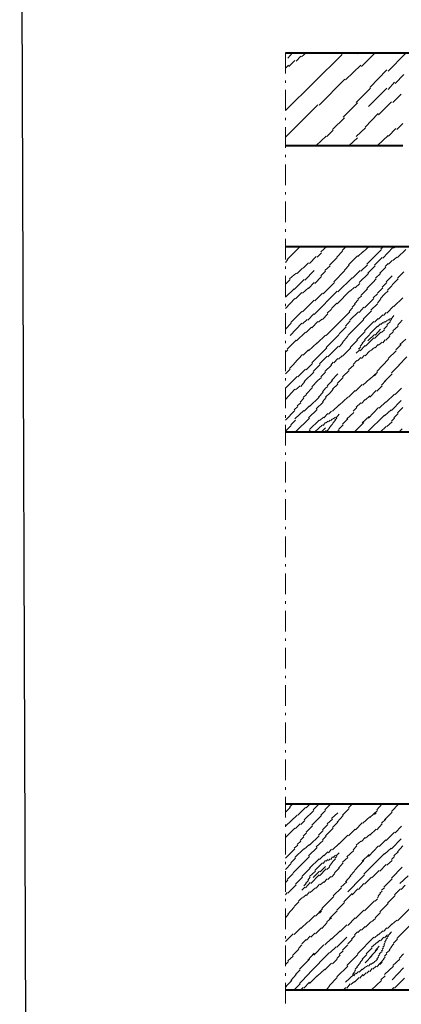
# Model space of a CAD drawing. Header units: millimetres. Extents: x 5545 to 136428, y -146986 to -36607.
# Tile 44 of 105: x 45271 to 45441, y -55487 to -55050. Entities that reach past the tile are written whole.
import ezdxf

# ---------------------------------------------------------------- set-up
doc = ezdxf.new("R2010")
doc.units = ezdxf.units.MM
doc.header["$LTSCALE"] = 8
doc.layers.add('1', color=7, linetype='Continuous')
doc.layers.add('Standard', color=7, linetype='Continuous', lineweight=25)

msp = doc.modelspace()

# ---------------------------------------------------------------- linework, layer by layer
at = {"layer": '1', "color": 7, "lineweight": 5}
for points in [[(45389.175, -55064.986), (45389.175, -55074.153)], [(45389.175, -55090.655), (45414.321, -55065.771)], [(45390.223, -55067.343), (45392.319, -55064.986)], [(45390.747, -55071.01), (45393.366, -55068.391)], [(45393.89, -55068.653), (45395.986, -55066.557)], [(45396.248, -55066.819), (45398.343, -55064.986)], [(45413.797, -55065.509), (45414.321, -55064.986)], [(45421.132, -55065.509), (45421.656, -55064.986)], [(45422.965, -55071.01), (45428.99, -55064.986)], [(45434.752, -55073.106), (45442.349, -55065.509)], [(45389.175, -55071.796), (45390.485, -55070.486)], [(45415.893, -55077.035), (45422.703, -55070.486)], [(45426.632, -55080.44), (45434.229, -55072.582)], [(45389.175, -55077.297), (45389.175, -55078.344)], [(45404.106, -55088.298), (45415.631, -55076.773)], [(45437.896, -55078.606), (45441.825, -55074.677)], [(45389.175, -55081.488), (45389.175, -55090.655)], [(45420.608, -55086.988), (45426.894, -55080.702)], [(45426.108, -55088.822), (45434.229, -55080.702)], [(45434.752, -55081.226), (45437.634, -55078.082)], [(45430.561, -55092.489), (45436.324, -55086.726)], [(45436.848, -55086.988), (45440.515, -55083.321)], [(45389.175, -55102.443), (45403.582, -55088.036)], [(45414.845, -55093.537), (45421.132, -55087.25)], [(45389.175, -55093.799), (45389.175, -55094.846)], [(45410.13, -55099.037), (45415.369, -55093.799)], [(45424.537, -55097.99), (45430.299, -55091.965)], [(45389.175, -55097.99), (45389.175, -55107.158)], [(45407.511, -55102.181), (45410.392, -55099.299)], [(45420.608, -55102.181), (45424.799, -55098.252)], [(45435.014, -55101.919), (45438.158, -55098.514)], [(45438.681, -55099.037), (45441.301, -55096.418)], [(45402.796, -55106.11), (45407.249, -55101.919)], [(45417.465, -55106.11), (45421.132, -55102.705)], [(45430.038, -55106.11), (45434.752, -55101.657)], [(45389.175, -55110.301), (45389.175, -55111.349)], [(45389.175, -55114.492), (45389.175, -55123.66)], [(45389.175, -55126.803), (45389.175, -55127.851)], [(45389.175, -55130.994), (45389.175, -55140.162)], [(45389.175, -55143.305), (45389.175, -55144.353)], [(45389.175, -55147.496), (45389.175, -55156.664)], [(45389.961, -55156.664), (45395.724, -55150.901)], [(45404.892, -55153.259), (45407.511, -55150.901)], [(45414.321, -55152.735), (45416.155, -55150.901)], [(45423.751, -55153.259), (45426.37, -55150.901)], [(45425.323, -55158.759), (45431.871, -55152.211)], [(45431.609, -55151.949), (45432.919, -55150.901)], [(45432.395, -55156.14), (45436.848, -55151.425)], [(45437.11, -55151.687), (45438.158, -55150.901)], [(45438.943, -55155.878), (45442.611, -55152.211)], [(45389.175, -55157.973), (45390.223, -55156.664)], [(45399.915, -55158.497), (45402.796, -55155.354)], [(45403.32, -55155.616), (45405.153, -55153.782)], [(45408.821, -55159.283), (45412.226, -55155.878)], [(45411.964, -55155.616), (45414.583, -55152.997)], [(45417.203, -55159.021), (45421.132, -55155.092)], [(45421.394, -55155.354), (45423.489, -55153.259)], [(45428.728, -55159.283), (45432.133, -55155.878)], [(45436.848, -55157.188), (45438.681, -55155.616)], [(45389.175, -55159.807), (45389.175, -55160.855)], [(45394.414, -55162.95), (45396.771, -55160.593)], [(45397.033, -55160.593), (45399.391, -55158.235)], [(45406.725, -55161.641), (45409.083, -55159.545)], [(45415.369, -55161.379), (45417.465, -55159.283)], [(45422.703, -55161.902), (45425.585, -55159.021)], [(45425.847, -55162.688), (45428.99, -55159.545)], [(45431.085, -55162.688), (45433.705, -55160.069)], [(45433.443, -55159.807), (45434.752, -55158.497)], [(45435.014, -55158.759), (45436.586, -55157.188)], [(45389.175, -55163.998), (45389.175, -55173.166)], [(45391.009, -55165.308), (45393.104, -55163.474)], [(45393.104, -55163.474), (45394.152, -55162.688)], [(45397.819, -55165.832), (45402.01, -55161.641)], [(45402.272, -55167.403), (45405.153, -55164.26)], [(45404.892, -55163.998), (45406.987, -55161.902)], [(45410.654, -55166.617), (45415.631, -55161.641)], [(45412.488, -55171.07), (45418.774, -55164.784)], [(45419.036, -55165.046), (45422.441, -55161.641)], [(45421.917, -55166.879), (45426.108, -55162.95)], [(45427.942, -55166.879), (45429.514, -55165.308)], [(45429.252, -55165.046), (45431.347, -55162.95)], [(45433.967, -55166.617), (45436.586, -55163.998)], [(45436.586, -55167.927), (45439.205, -55165.308)], [(45438.943, -55165.046), (45441.825, -55162.164)], [(45389.175, -55167.665), (45391.271, -55165.57)], [(45389.175, -55173.428), (45393.104, -55169.761)], [(45393.104, -55170.023), (45397.557, -55165.57)], [(45396.771, -55171.594), (45399.391, -55169.237)], [(45399.391, -55169.499), (45402.01, -55166.879)], [(45405.939, -55171.856), (45410.916, -55166.879)], [(45417.988, -55170.808), (45419.822, -55168.975)], [(45420.084, -55169.237), (45422.179, -55167.403)], [(45422.703, -55172.642), (45425.585, -55169.761)], [(45425.323, -55169.499), (45427.942, -55166.879)], [(45431.347, -55170.284), (45432.395, -55169.237)], [(45432.133, -55168.975), (45434.229, -55166.879)], [(45434.49, -55170.284), (45436.586, -55168.189)], [(45389.175, -55178.405), (45393.366, -55173.952)], [(45393.628, -55174.214), (45396.51, -55171.332)], [(45402.01, -55181.024), (45412.226, -55170.808)], [(45402.272, -55174.999), (45405.677, -55171.594)], [(45412.226, -55176.309), (45417.726, -55170.546)], [(45421.394, -55174.214), (45422.965, -55172.904)], [(45424.275, -55178.143), (45428.466, -55173.952)], [(45428.204, -55173.69), (45430.038, -55171.856)], [(45430.038, -55171.594), (45431.347, -55170.284)], [(45431.347, -55173.952), (45433.181, -55172.118)], [(45433.181, -55172.118), (45434.752, -55170.546)], [(45437.372, -55177.619), (45441.301, -55173.69)], [(45389.175, -55176.309), (45389.175, -55177.357)], [(45396.771, -55179.976), (45402.01, -55174.737)], [(45409.606, -55178.405), (45411.964, -55176.047)], [(45417.465, -55179.714), (45419.036, -55178.143)], [(45418.774, -55177.881), (45420.084, -55176.571)], [(45419.822, -55176.309), (45421.656, -55174.475)], [(45421.917, -55180.238), (45424.013, -55177.881)], [(45427.156, -55179.19), (45430.038, -55176.309)], [(45430.038, -55176.047), (45431.609, -55174.214)], [(45434.229, -55180.5), (45437.11, -55177.357)], [(45389.175, -55180.5), (45389.175, -55189.668)], [(45391.533, -55184.691), (45396.51, -55179.714)], [(45399.129, -55183.643), (45401.748, -55180.762)], [(45405.677, -55183.381), (45408.035, -55180.762)], [(45407.249, -55190.454), (45417.726, -55179.976)], [(45407.773, -55180.5), (45409.606, -55178.666)], [(45417.726, -55183.643), (45421.656, -55179.976)], [(45423.751, -55183.119), (45427.418, -55179.452)], [(45428.728, -55184.429), (45430.299, -55182.857)], [(45430.561, -55183.119), (45432.395, -55181.286)], [(45432.657, -55181.548), (45433.967, -55180.238)], [(45434.752, -55183.643), (45435.8, -55182.857)], [(45436.062, -55183.119), (45437.372, -55181.548)], [(45389.175, -55187.572), (45391.795, -55184.953)], [(45391.271, -55190.454), (45396.51, -55184.953)], [(45396.771, -55185.215), (45398.867, -55183.381)], [(45398.343, -55189.144), (45400.701, -55186.787)], [(45400.962, -55187.048), (45403.582, -55184.167)], [(45403.844, -55184.429), (45405.415, -55183.119)], [(45413.012, -55189.668), (45416.155, -55186.525)], [(45415.893, -55186.263), (45417.988, -55183.905)], [(45416.941, -55190.454), (45424.013, -55183.381)], [(45424.275, -55188.358), (45428.466, -55184.167)], [(45426.632, -55189.668), (45430.038, -55186.263)], [(45430.038, -55186.525), (45431.347, -55185.215)], [(45431.609, -55185.477), (45432.395, -55184.691)], [(45432.657, -55184.953), (45433.181, -55184.167)], [(45432.919, -55187.572), (45434.49, -55186.001)], [(45433.443, -55184.429), (45434.49, -55183.643)], [(45434.229, -55185.739), (45435.8, -55184.167)], [(45435.538, -55183.905), (45436.324, -55183.381)], [(45436.848, -55188.358), (45439.205, -55186.263)], [(45438.943, -55186.001), (45441.039, -55183.643)], [(45394.152, -55192.811), (45398.081, -55188.882)], [(45403.32, -55193.859), (45406.987, -55190.192)], [(45407.249, -55195.692), (45413.012, -55189.93)], [(45414.321, -55193.597), (45416.941, -55190.716)], [(45420.87, -55192.287), (45424.537, -55188.62)], [(45424.275, -55192.287), (45426.632, -55189.93)], [(45424.799, -55195.169), (45428.466, -55191.501)], [(45425.847, -55192.811), (45428.728, -55189.93)], [(45428.728, -55191.763), (45431.609, -55188.882)], [(45428.99, -55190.192), (45431.347, -55187.572)], [(45431.871, -55189.144), (45433.181, -55187.834)], [(45433.705, -55192.549), (45435.538, -55190.716)], [(45435.276, -55190.454), (45437.11, -55188.62)], [(45389.175, -55192.811), (45389.175, -55193.859)], [(45389.961, -55196.478), (45393.89, -55192.549)], [(45399.391, -55197.264), (45403.32, -55193.597)], [(45400.962, -55202.503), (45407.511, -55195.954)], [(45408.035, -55199.883), (45412.75, -55195.169)], [(45413.012, -55195.43), (45414.583, -55193.859)], [(45414.583, -55199.621), (45418.25, -55195.954)], [(45417.988, -55195.692), (45421.132, -55192.549)], [(45421.656, -55196.478), (45422.703, -55195.43)], [(45422.441, -55195.169), (45423.489, -55193.859)], [(45422.441, -55197.264), (45424.537, -55194.907)], [(45423.227, -55193.859), (45424.537, -55192.549)], [(45426.894, -55197.264), (45428.728, -55195.692)], [(45428.99, -55195.954), (45430.299, -55194.383)], [(45430.561, -55194.645), (45432.133, -55193.335)], [(45432.395, -55193.597), (45433.443, -55192.287)], [(45438.158, -55196.74), (45440.515, -55194.383)], [(45439.991, -55194.383), (45442.611, -55192.025)], [(45389.175, -55197.788), (45390.223, -55196.74)], [(45389.175, -55197.002), (45389.175, -55206.17)], [(45393.104, -55202.765), (45396.771, -55198.836)], [(45397.033, -55199.098), (45399.391, -55196.74)], [(45404.368, -55203.027), (45407.773, -55199.621)], [(45412.75, -55200.931), (45414.321, -55199.36)], [(45420.608, -55198.312), (45422.179, -55196.74)], [(45421.132, -55201.717), (45422.703, -55200.145)], [(45422.965, -55200.669), (45424.275, -55199.098)], [(45424.537, -55199.36), (45426.632, -55197.264)], [(45434.752, -55200.669), (45438.42, -55197.264)], [(45439.467, -55203.551), (45443.134, -55199.883)], [(45391.009, -55205.122), (45393.104, -55203.027)], [(45398.343, -55205.646), (45401.224, -55202.765)], [(45401.486, -55206.432), (45404.63, -55203.289)], [(45406.725, -55206.432), (45409.606, -55203.551)], [(45409.344, -55203.551), (45410.392, -55202.241)], [(45410.654, -55202.503), (45412.488, -55200.669)], [(45417.203, -55205.646), (45419.56, -55203.551)], [(45419.298, -55203.289), (45420.87, -55201.455)], [(45429.776, -55206.432), (45435.014, -55200.931)], [(45436.324, -55206.956), (45439.729, -55203.551)], [(45389.175, -55207.48), (45391.271, -55205.384)], [(45389.175, -55213.766), (45394.414, -55208.527)], [(45394.676, -55208.789), (45398.081, -55205.384)], [(45397.557, -55210.885), (45401.748, -55206.694)], [(45403.582, -55210.361), (45405.153, -55209.051)], [(45404.892, -55208.789), (45406.987, -55206.694)], [(45409.606, -55210.361), (45412.488, -55207.48)], [(45412.226, -55211.671), (45414.845, -55209.051)], [(45414.583, -55208.789), (45417.465, -55205.908)], [(45426.632, -55209.837), (45430.038, -55206.694)], [(45428.728, -55208.265), (45429.514, -55207.48)], [(45433.181, -55210.885), (45436.586, -55207.48)], [(45389.175, -55209.313), (45389.175, -55210.361)], [(45393.628, -55214.552), (45395.724, -55212.718)], [(45395.986, -55212.98), (45397.819, -55210.885)], [(45400.962, -55213.242), (45403.582, -55210.361)], [(45406.987, -55213.766), (45408.035, -55212.98)], [(45407.773, -55212.718), (45410.13, -55210.361)], [(45410.13, -55214.29), (45412.488, -55211.933)], [(45420.346, -55215.076), (45423.227, -55212.194)], [(45423.489, -55212.456), (45426.632, -55209.575)], [(45429.776, -55215.076), (45432.133, -55212.718)], [(45431.871, -55212.456), (45433.705, -55210.361)], [(45389.175, -55213.504), (45389.175, -55222.672)], [(45389.175, -55218.743), (45393.366, -55214.29)], [(45397.033, -55217.957), (45398.605, -55216.647)], [(45398.343, -55216.385), (45401.224, -55213.504)], [(45399.915, -55221.886), (45404.106, -55217.695)], [(45403.844, -55217.695), (45405.939, -55215.6)], [(45405.677, -55215.338), (45406.987, -55213.766)], [(45406.987, -55217.695), (45409.083, -55215.862)], [(45409.083, -55215.862), (45410.392, -55214.29)], [(45413.012, -55221.362), (45416.941, -55217.695)], [(45417.203, -55217.695), (45420.084, -55214.814)], [(45424.799, -55219.005), (45426.632, -55217.171)], [(45426.632, -55217.695), (45429.514, -55214.814)], [(45433.967, -55220.053), (45437.634, -55216.385)], [(45437.896, -55216.647), (45440.777, -55213.766)], [(45393.104, -55223.458), (45394.676, -55221.886)], [(45394.414, -55221.624), (45395.986, -55220.315)], [(45395.724, -55220.053), (45397.295, -55218.219)], [(45397.557, -55223.982), (45399.915, -55221.624)], [(45402.796, -55222.934), (45405.939, -55220.053)], [(45405.677, -55219.791), (45407.249, -55217.957)], [(45410.13, -55223.982), (45413.012, -55221.1)], [(45420.608, -55222.148), (45422.703, -55220.315)], [(45422.965, -55220.576), (45424.537, -55218.743)], [(45430.823, -55222.672), (45433.705, -55219.791)], [(45436.324, -55223.72), (45440.515, -55219.267)], [(45389.175, -55227.911), (45393.366, -55223.72)], [(45389.175, -55225.815), (45389.175, -55226.863)], [(45393.366, -55227.387), (45397.295, -55223.72)], [(45399.391, -55226.863), (45403.32, -55223.196)], [(45406.201, -55226.863), (45408.035, -55225.029)], [(45408.297, -55225.291), (45409.606, -55223.982)], [(45411.702, -55226.863), (45413.012, -55225.291)], [(45416.417, -55227.387), (45419.56, -55224.506)], [(45419.298, -55223.982), (45420.87, -55222.41)], [(45423.227, -55229.22), (45426.37, -55226.339)], [(45425.585, -55233.149), (45433.181, -55225.815)], [(45426.108, -55227.125), (45430.561, -55222.41)], [(45433.181, -55226.077), (45436.062, -55223.458)], [(45437.372, -55226.863), (45439.205, -55225.029)], [(45438.943, -55224.767), (45441.301, -55222.41)], [(45389.175, -55230.006), (45389.175, -55239.174)], [(45389.175, -55232.888), (45391.795, -55230.268)], [(45391.533, -55230.006), (45393.628, -55227.911)], [(45393.628, -55233.149), (45399.915, -55227.125)], [(45399.915, -55232.102), (45404.106, -55227.911)], [(45402.272, -55233.149), (45405.677, -55230.006)], [(45404.368, -55228.173), (45406.201, -55226.601)], [(45405.939, -55230.268), (45406.987, -55228.958)], [(45407.249, -55229.22), (45408.035, -55228.435)], [(45408.297, -55228.697), (45409.083, -55227.911)], [(45408.559, -55231.316), (45410.13, -55229.744)], [(45409.344, -55228.173), (45410.13, -55227.387)], [(45410.13, -55229.482), (45411.44, -55227.911)], [(45410.392, -55227.387), (45411.44, -55226.601)], [(45411.178, -55227.911), (45411.964, -55227.125)], [(45412.75, -55232.102), (45414.845, -55230.006)], [(45414.583, -55229.744), (45416.941, -55227.387)], [(45419.822, -55233.149), (45424.013, -55228.958)], [(45431.347, -55233.149), (45433.967, -55230.792)], [(45434.229, -55230.792), (45436.586, -55228.697)], [(45436.324, -55228.435), (45437.634, -55227.125)], [(45399.391, -55233.149), (45400.177, -55232.364)], [(45405.153, -55233.149), (45406.987, -55231.316)], [(45406.725, -55233.149), (45407.249, -55232.626)], [(45407.511, -55232.888), (45408.821, -55231.578)], [(45411.964, -55233.149), (45413.012, -55232.364)], [(45439.729, -55233.149), (45441.039, -55231.84)], [(45389.175, -55242.317), (45389.175, -55243.365)], [(45389.175, -55246.508), (45389.175, -55255.676)], [(45389.175, -55258.819), (45389.175, -55259.867)], [(45389.175, -55263.01), (45389.175, -55272.178)], [(45389.175, -55275.321), (45389.175, -55276.369)], [(45389.175, -55279.512), (45389.175, -55288.68)], [(45389.175, -55291.823), (45389.175, -55292.871)], [(45389.175, -55296.014), (45389.175, -55305.182)], [(45389.175, -55308.326), (45389.175, -55309.373)], [(45389.175, -55312.517), (45389.175, -55321.684)], [(45389.175, -55324.828), (45389.175, -55325.875)], [(45389.175, -55329.019), (45389.175, -55338.186)], [(45389.175, -55341.33), (45389.175, -55342.377)], [(45389.175, -55345.521), (45389.175, -55354.688)], [(45389.175, -55357.832), (45389.175, -55358.879)], [(45389.175, -55362.023), (45389.175, -55371.191)], [(45389.175, -55374.334), (45389.175, -55375.382)], [(45389.175, -55378.525), (45389.175, -55387.693)], [(45389.175, -55390.836), (45389.175, -55391.884)], [(45389.175, -55395.027), (45389.175, -55404.195)], [(45389.175, -55401.837), (45391.271, -55399.742)], [(45391.009, -55399.742), (45392.319, -55398.17)], [(45394.676, -55403.147), (45398.081, -55399.742)], [(45397.557, -55405.242), (45401.748, -55401.051)], [(45398.343, -55400.004), (45400.177, -55398.17)], [(45401.486, -55400.789), (45404.106, -55398.17)], [(45404.892, -55403.147), (45406.987, -55401.051)], [(45406.725, -55400.789), (45409.344, -55398.17)], [(45414.583, -55403.147), (45417.465, -55400.266)], [(45417.203, -55400.004), (45419.036, -55398.17)], [(45426.632, -55404.195), (45430.038, -55401.051)], [(45429.776, -55400.789), (45432.133, -55398.17)], [(45436.324, -55401.575), (45439.467, -55398.17)], [(45389.175, -55408.124), (45394.414, -55403.147)], [(45395.986, -55407.338), (45397.819, -55405.504)], [(45400.962, -55407.6), (45403.582, -55404.98)], [(45403.582, -55404.98), (45405.153, -55403.409)], [(45407.773, -55407.076), (45410.13, -55404.98)], [(45409.606, -55404.719), (45412.488, -55402.099)], [(45412.226, -55406.29), (45414.845, -55403.409)], [(45423.489, -55406.814), (45426.632, -55403.933)], [(45428.728, -55402.885), (45429.514, -55402.099)], [(45431.871, -55406.814), (45433.705, -55404.98)], [(45433.181, -55405.242), (45436.586, -55401.837)], [(45389.175, -55407.338), (45389.175, -55408.386)], [(45389.175, -55413.101), (45393.366, -55408.91)], [(45393.628, -55409.171), (45395.724, -55407.076)], [(45398.343, -55410.743), (45401.224, -55407.862)], [(45403.844, -55412.053), (45405.939, -55409.957)], [(45405.677, -55409.695), (45406.987, -55408.386)], [(45406.987, -55408.386), (45408.035, -55407.338)], [(45409.083, -55410.219), (45410.392, -55408.91)], [(45410.13, -55408.648), (45412.488, -55406.29)], [(45417.203, -55412.315), (45420.084, -55409.433)], [(45420.346, -55409.695), (45423.227, -55406.552)], [(45426.632, -55412.053), (45429.514, -55409.433)], [(45429.776, -55409.695), (45432.133, -55407.076)], [(45437.896, -55411.005), (45440.777, -55408.124)], [(45389.175, -55411.529), (45389.175, -55420.697)], [(45395.724, -55414.41), (45397.295, -55412.839)], [(45397.033, -55412.577), (45398.605, -55411.005)], [(45399.915, -55416.506), (45404.106, -55412.315)], [(45405.677, -55414.148), (45407.249, -55412.577)], [(45406.987, -55412.315), (45409.083, -55410.219)], [(45413.012, -55415.982), (45416.941, -55412.053)], [(45422.965, -55414.934), (45424.537, -55413.101)], [(45424.799, -55413.362), (45426.632, -55411.791)], [(45430.823, -55417.03), (45433.705, -55414.148)], [(45433.967, -55414.41), (45437.634, -55410.743)], [(45436.324, -55418.077), (45440.515, -55413.624)], [(45389.175, -55422.268), (45393.366, -55418.077)], [(45393.104, -55417.815), (45394.676, -55416.506)], [(45393.366, -55422.006), (45397.295, -55418.077)], [(45394.414, -55416.244), (45395.986, -55414.672)], [(45397.557, -55418.339), (45399.915, -55416.244)], [(45399.391, -55421.221), (45403.32, -55417.553)], [(45402.796, -55417.292), (45405.939, -55414.41)], [(45408.297, -55419.911), (45409.606, -55418.339)], [(45410.13, -55418.601), (45413.012, -55415.72)], [(45419.298, -55418.601), (45420.87, -55416.768)], [(45420.608, -55416.506), (45422.703, -55414.672)], [(45426.108, -55421.483), (45430.561, -55416.768)], [(45433.181, -55420.435), (45436.062, -55417.815)], [(45438.943, -55419.387), (45441.301, -55416.768)], [(45391.533, -55424.364), (45393.628, -55422.268)], [(45392.58, -55428.817), (45399.915, -55421.483)], [(45399.915, -55426.721), (45404.106, -55422.53)], [(45404.368, -55422.792), (45406.201, -55420.959)], [(45406.201, -55421.221), (45408.035, -55419.387)], [(45407.249, -55423.578), (45408.035, -55422.792)], [(45408.297, -55423.316), (45409.083, -55422.53)], [(45409.344, -55422.792), (45410.13, -55421.744)], [(45410.13, -55423.84), (45411.44, -55422.53)], [(45410.392, -55422.006), (45411.44, -55420.959)], [(45411.178, -55422.268), (45411.964, -55421.483)], [(45411.702, -55421.221), (45413.012, -55419.911)], [(45414.583, -55424.102), (45416.941, -55422.006)], [(45416.417, -55421.744), (45419.56, -55418.863)], [(45423.227, -55423.578), (45426.37, -55420.697)], [(45424.013, -55429.341), (45433.181, -55420.173)], [(45436.324, -55422.792), (45437.634, -55421.483)], [(45437.372, -55421.221), (45439.205, -55419.387)], [(45389.175, -55423.84), (45389.175, -55424.888)], [(45389.175, -55427.245), (45391.795, -55424.626)], [(45396.51, -55430.388), (45400.177, -55426.721)], [(45402.272, -55427.769), (45405.677, -55424.364)], [(45404.368, -55430.126), (45407.249, -55426.983)], [(45404.63, -55428.293), (45406.987, -55425.935)], [(45405.939, -55424.626), (45406.987, -55423.316)], [(45407.511, -55427.245), (45408.821, -55426.197)], [(45408.559, -55425.935), (45410.13, -55424.102)], [(45410.916, -55428.817), (45413.012, -55426.721)], [(45412.75, -55426.721), (45414.845, -55424.364)], [(45419.822, -55427.769), (45424.013, -55423.316)], [(45431.085, -55428.031), (45433.967, -55425.15)], [(45434.229, -55425.412), (45436.586, -55423.316)], [(45436.324, -55431.174), (45441.039, -55426.197)], [(45389.175, -55428.031), (45389.175, -55437.199)], [(45389.961, -55431.698), (45392.58, -55429.079)], [(45393.628, -55433.794), (45396.771, -55430.65)], [(45399.129, -55431.96), (45400.177, -55430.65)], [(45399.915, -55430.388), (45402.534, -55428.031)], [(45400.439, -55433.532), (45404.106, -55429.603)], [(45401.486, -55430.912), (45404.368, -55428.031)], [(45406.201, -55433.008), (45407.773, -55431.436)], [(45408.035, -55431.698), (45409.344, -55430.388)], [(45409.606, -55430.65), (45411.178, -55429.079)], [(45415.893, -55432.746), (45418.25, -55430.126)], [(45417.988, -55430.126), (45419.822, -55428.031)], [(45419.822, -55434.056), (45424.275, -55429.603)], [(45424.275, -55433.794), (45427.418, -55430.65)], [(45427.68, -55430.912), (45430.823, -55427.769)], [(45432.919, -55435.103), (45436.586, -55431.436)], [(45439.991, -55433.532), (45443.658, -55430.126)], [(45389.175, -55433.008), (45390.223, -55431.96)], [(45390.223, -55437.723), (45393.89, -55434.056)], [(45396.51, -55436.413), (45397.819, -55435.103)], [(45397.295, -55434.579), (45398.343, -55433.532)], [(45398.081, -55433.532), (45399.391, -55432.222)], [(45398.081, -55435.365), (45400.177, -55433.008)], [(45400.177, -55437.461), (45402.534, -55435.365)], [(45402.796, -55435.627), (45404.368, -55433.794)], [(45404.63, -55434.056), (45406.201, -55432.746)], [(45410.392, -55439.032), (45414.059, -55435.365)], [(45413.797, -55435.103), (45416.417, -55432.746)], [(45416.941, -55437.199), (45419.822, -55434.317)], [(45418.774, -55438.508), (45421.394, -55435.889)], [(45421.656, -55436.151), (45424.013, -55433.532)], [(45431.871, -55436.413), (45433.181, -55435.365)], [(45437.634, -55438.508), (45440.253, -55435.889)], [(45438.943, -55450.034), (45456.231, -55432.746)], [(45440.515, -55436.151), (45442.349, -55434.317)], [(45389.175, -55438.508), (45389.961, -55437.461)], [(45389.175, -55440.342), (45389.175, -55441.39)], [(45394.938, -55441.39), (45396.51, -55439.818)], [(45396.771, -55439.818), (45398.343, -55438.508)], [(45398.605, -55438.77), (45399.915, -55437.199)], [(45405.415, -55444.533), (45410.654, -55439.294)], [(45415.107, -55441.652), (45418.774, -55437.985)], [(45428.99, -55441.39), (45430.038, -55440.342)], [(45430.038, -55439.818), (45430.561, -55439.294)], [(45430.299, -55439.032), (45431.347, -55437.985)], [(45431.085, -55437.723), (45432.133, -55436.937)], [(45434.49, -55442.176), (45437.896, -55438.77)], [(45389.175, -55444.533), (45389.175, -55453.701)], [(45390.223, -55447.152), (45393.104, -55444.009)], [(45393.104, -55443.747), (45395.2, -55441.652)], [(45402.534, -55447.938), (45405.677, -55444.795)], [(45411.964, -55445.319), (45415.369, -55441.914)], [(45424.275, -55445.581), (45428.728, -55441.128)], [(45431.085, -55446.105), (45434.752, -55442.438)], [(45389.175, -55448.724), (45390.485, -55447.152)], [(45399.391, -55450.558), (45402.272, -55447.676)], [(45404.368, -55446.629), (45405.153, -55445.843)], [(45407.511, -55450.558), (45409.606, -55448.724)], [(45408.821, -55448.986), (45412.226, -55445.581)], [(45416.941, -55452.129), (45420.084, -55448.724)], [(45420.346, -55448.986), (45424.013, -55445.319)], [(45427.418, -55450.558), (45429.252, -55448.986)], [(45428.99, -55448.724), (45431.347, -55446.367)], [(45438.681, -55457.892), (45449.159, -55447.414)], [(45393.104, -55456.058), (45395.986, -55453.177)], [(45395.986, -55453.439), (45399.129, -55450.558)], [(45402.534, -55455.796), (45405.153, -55453.177)], [(45405.415, -55453.439), (45407.773, -55450.82)], [(45413.535, -55454.749), (45416.417, -55451.867)], [(45422.965, -55454.225), (45424.537, -55452.653)], [(45424.799, -55452.915), (45427.156, -55450.558)], [(45432.657, -55454.749), (45434.229, -55453.177)], [(45434.49, -55453.439), (45436.586, -55451.343)], [(45436.586, -55451.605), (45438.681, -55449.772)], [(45389.175, -55459.202), (45392.58, -55455.796)], [(45389.175, -55456.844), (45389.175, -55457.892)], [(45398.605, -55458.678), (45400.177, -55456.844)], [(45400.439, -55457.368), (45402.272, -55455.534)], [(45406.725, -55460.773), (45409.606, -55457.892)], [(45409.606, -55458.154), (45413.535, -55454.487)], [(45411.964, -55461.821), (45416.417, -55457.368)], [(45418.512, -55458.154), (45420.084, -55456.582)], [(45419.822, -55456.32), (45421.132, -55455.011)], [(45421.132, -55464.702), (45428.466, -55457.368)], [(45421.394, -55455.272), (45422.703, -55453.963)], [(45428.728, -55457.63), (45430.299, -55456.058)], [(45430.561, -55456.32), (45432.395, -55454.487)], [(45431.347, -55458.94), (45432.919, -55457.368)], [(45433.181, -55457.63), (45434.49, -55456.32)], [(45433.705, -55458.416), (45434.49, -55457.63)], [(45434.229, -55457.368), (45435.014, -55456.844)], [(45434.752, -55456.582), (45436.324, -55455.011)], [(45434.752, -55456.582), (45435.8, -55455.534)], [(45389.175, -55461.035), (45389.175, -55470.203)], [(45394.938, -55462.345), (45396.51, -55460.773)], [(45396.51, -55460.249), (45398.343, -55458.416)], [(45401.748, -55465.226), (45406.201, -55460.773)], [(45409.083, -55464.178), (45411.702, -55461.559)], [(45414.583, -55463.131), (45416.941, -55460.773)], [(45416.941, -55460.249), (45418.774, -55458.416)], [(45425.061, -55464.702), (45427.68, -55462.083)], [(45427.418, -55461.821), (45430.038, -55459.463)], [(45428.99, -55463.393), (45430.823, -55461.297)], [(45430.038, -55459.725), (45431.085, -55458.678)], [(45432.133, -55462.607), (45432.657, -55462.083)], [(45432.395, -55461.821), (45433.181, -55461.035)], [(45432.919, -55460.773), (45433.181, -55460.249)], [(45433.181, -55459.463), (45433.967, -55458.678)], [(45433.181, -55460.249), (45433.443, -55459.725)], [(45435.276, -55462.869), (45436.324, -55461.821)], [(45436.062, -55461.559), (45437.372, -55460.249)], [(45437.11, -55459.987), (45438.943, -55458.154)], [(45390.223, -55467.845), (45392.58, -55465.75)], [(45392.319, -55465.488), (45395.2, -55462.607)], [(45399.129, -55467.584), (45402.01, -55464.44)], [(45399.915, -55473.084), (45408.821, -55464.178)], [(45411.964, -55466.798), (45413.535, -55465.226)], [(45413.012, -55464.964), (45414.845, -55463.393)], [(45416.417, -55469.941), (45421.394, -55464.964)], [(45423.227, -55467.06), (45425.323, -55464.964)], [(45424.537, -55468.631), (45427.68, -55465.488)], [(45426.632, -55466.274), (45430.038, -55462.607)], [(45429.776, -55467.06), (45430.561, -55466.012)], [(45430.299, -55465.75), (45431.085, -55464.964)], [(45430.823, -55464.702), (45432.133, -55463.654)], [(45431.871, -55463.393), (45432.395, -55462.869)], [(45432.657, -55467.06), (45433.443, -55466.012)], [(45433.181, -55465.75), (45434.229, -55464.702)], [(45433.967, -55464.44), (45435.538, -55463.131)], [(45439.729, -55466.798), (45441.563, -55464.702)], [(45389.175, -55469.417), (45390.485, -55468.107)], [(45395.462, -55471.513), (45399.915, -55467.06)], [(45406.725, -55471.775), (45409.606, -55468.893)], [(45410.13, -55469.155), (45412.226, -55467.06)], [(45411.964, -55474.918), (45416.941, -55470.203)], [(45420.084, -55471.513), (45421.132, -55470.465)], [(45420.87, -55470.465), (45422.441, -55468.893)], [(45422.179, -55468.631), (45423.489, -55467.06)], [(45423.227, -55471.775), (45424.799, -55470.465)], [(45425.061, -55470.465), (45425.847, -55469.941)], [(45426.108, -55470.203), (45426.894, -55469.155)], [(45427.156, -55469.417), (45427.942, -55468.631)], [(45427.942, -55471.513), (45429.514, -55470.203)], [(45428.204, -55468.893), (45430.038, -55467.06)], [(45429.776, -55470.465), (45432.919, -55467.06)], [(45431.085, -55469.417), (45432.133, -55468.369)], [(45433.181, -55473.87), (45437.11, -55470.203)], [(45436.586, -55476.227), (45441.563, -55470.989)], [(45436.848, -55469.941), (45439.991, -55467.06)], [(45389.175, -55473.346), (45389.175, -55474.394)], [(45391.533, -55476.489), (45393.89, -55473.87)], [(45393.628, -55473.87), (45395.724, -55471.775)], [(45395.462, -55477.799), (45399.915, -55473.346)], [(45399.915, -55477.799), (45403.32, -55474.394)], [(45403.32, -55474.656), (45406.725, -55471.513)], [(45408.559, -55478.847), (45412.226, -55475.18)], [(45415.893, -55477.275), (45419.56, -55473.87)], [(45419.036, -55473.87), (45419.822, -55472.822)], [(45419.56, -55474.394), (45420.346, -55473.346)], [(45419.822, -55472.56), (45420.346, -55471.775)], [(45419.822, -55477.275), (45421.917, -55475.18)], [(45420.608, -55473.608), (45421.656, -55472.56)], [(45421.917, -55472.822), (45423.227, -55471.513)], [(45422.179, -55475.442), (45423.489, -55473.87)], [(45423.751, -55474.394), (45425.061, -55473.084)], [(45425.323, -55473.346), (45426.37, -55472.298)], [(45426.632, -55472.56), (45427.68, -55471.251)], [(45431.609, -55476.227), (45433.443, -55474.394)], [(45437.634, -55479.895), (45442.087, -55475.442)], [(45389.175, -55477.537), (45389.175, -55486.705)], [(45389.175, -55479.633), (45389.699, -55479.109)], [(45389.699, -55478.847), (45392.057, -55476.489)], [(45393.104, -55480.68), (45395.724, -55478.061)], [(45395.986, -55480.68), (45397.033, -55479.633)], [(45397.295, -55479.895), (45399.915, -55477.275)], [(45407.511, -55480.418), (45408.821, -55479.109)], [(45414.845, -55480.68), (45416.155, -55479.633)], [(45416.417, -55479.895), (45417.988, -55478.061)], [(45418.25, -55478.323), (45419.822, -55477.013)], [(45427.418, -55480.68), (45431.871, -55476.489)], [(45436.324, -55480.68), (45437.372, -55479.633)], [(45407.511, -55480.68), (45407.773, -55480.68)]]:
    msp.add_lwpolyline(points, dxfattribs=at)
at = {"layer": '1', "color": 7, "lineweight": 40}
for points in [[(45389.175, -55064.986), (46592.516, -55064.986)], [(45389.175, -55106.11), (45441.301, -55106.11)], [(45389.175, -55150.901), (46592.516, -55150.901)], [(45389.175, -55233.149), (46592.516, -55233.149)], [(45389.175, -55398.17), (46592.516, -55398.17)], [(45389.175, -55480.68), (46592.516, -55480.68)]]:
    msp.add_lwpolyline(points, dxfattribs=at)
at = {"layer": 'Standard', "color": 15, "lineweight": 25, "ltscale": 2}
msp.add_line((45278.248, -56799.725), (45271.182, -54693.172), dxfattribs=at)

doc.saveas('drawing.dxf')
